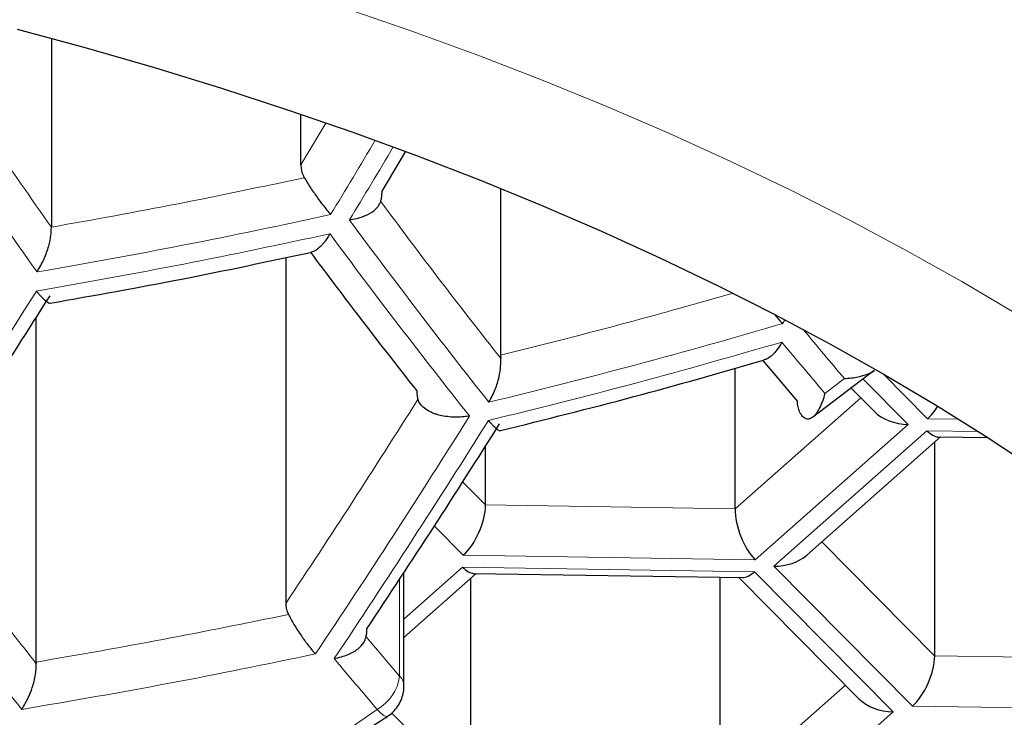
# Model space of a CAD drawing. Header units: millimetres. Extents: x 8 to 869, y 12 to 812.
# Tile 194 of 230: x 491.99 to 494.68, y 659.46 to 661.37. Entities that reach past the tile are written whole.
import ezdxf

# ---------------------------------------------------------------- set-up
doc = ezdxf.new("R2010")
doc.units = ezdxf.units.MM

msp = doc.modelspace()

# ---------------------------------------------------------------- linework, layer by layer
at = {"color": 7, "linetype": 'Continuous', "lineweight": 30}
for p, q in [((492.0759, 661.3142), (492.0759, 660.7987)), ((492.7569, 660.9685), (492.7569, 661.107)), ((492.9782, 660.8966), (493.0424, 661.0041)), ((493.3018, 660.9044), (493.3018, 660.4492)), ((492.7156, 660.7159), (492.7156, 659.7717)), ((492.0346, 659.6116), (492.0346, 660.5527)), ((493.3018, 660.4492), (493.302, 660.4408)), ((493.9415, 660.0298), (493.9415, 660.4136)), ((494.0176, 660.4349), (494.112, 660.3232)), ((494.1527, 660.2797), (494.3212, 660.4081)), ((494.258, 660.3599), (494.3211, 660.2961)), ((494.1372, 659.9032), (494.5026, 660.2264)), ((494.4953, 660.2265), (494.6317, 660.2244)), ((493.2605, 660.0405), (493.2605, 660.2013)), ((494.4864, 660.212), (494.4864, 659.6287)), ((493.0381, 659.547), (493.0381, 659.8563)), ((493.0381, 659.6791), (493.2354, 659.8536)), ((493.2281, 659.8537), (493.9616, 659.8423)), ((493.2192, 659.8393), (493.2192, 659.256)), ((493.9002, 659.8432), (493.9002, 659.2454)), ((493.9523, 659.8424), (494.2798, 659.5116)), ((492.0346, 659.6116), (492.0346, 659.6076))]:
    msp.add_line(p, q, dxfattribs=at)
at = {"color": 252, "linetype": 'Continuous', "lineweight": 0}
for p, q in [((492.8248, 661.0824), (492.7569, 660.9685)), ((494.0777, 660.546), (494.0714, 660.5353)), ((494.2908, 660.385), (494.4143, 660.2603)), ((494.4671, 660.2758), (494.3456, 660.3986)), ((494.2845, 660.3331), (493.9415, 660.0298)), ((494.5525, 660.2745), (494.4671, 660.2758)), ((494.4143, 660.2603), (493.9963, 659.8906)), ((494.0474, 659.8734), (494.4654, 660.2431)), ((494.4654, 660.2431), (494.6058, 660.2409)), ((493.2605, 660.0405), (493.1981, 660.1035)), ((493.9415, 660.0298), (493.2605, 660.0405)), ((493.1999, 659.9031), (493.121, 659.9827)), ((494.4864, 659.6287), (494.1785, 659.9397)), ((493.9963, 659.8906), (493.1999, 659.9031)), ((494.4258, 659.4913), (494.0474, 659.8734)), ((493.0381, 659.7288), (493.1982, 659.8704)), ((493.1982, 659.8704), (493.9946, 659.8579)), ((493.9946, 659.8579), (494.373, 659.4758)), ((493.0261, 659.838), (493.0261, 659.5729)), ((493.0261, 659.5729), (492.9349, 659.6807)), ((495.1674, 659.6181), (494.4864, 659.6287)), ((494.2432, 659.5487), (493.9002, 659.2454)), ((493.2192, 659.256), (493.0044, 659.4729)), ((494.373, 659.4758), (493.955, 659.1061)), ((495.2223, 659.4789), (494.4258, 659.4913))]:
    msp.add_line(p, q, dxfattribs=at)
at = {"color": 252, "linetype": 'Continuous', "lineweight": 0, "flags": 128}
for points in [[(492.8752, 661.3978), (493.0592, 661.3342), (493.2401, 661.2679), (493.4177, 661.1992), (493.592, 661.1279), (493.7628, 661.0541), (493.93, 660.9779), (494.0935, 660.8994), (494.2532, 660.8185), (494.4089, 660.7354), (494.5606, 660.6502), (494.7081, 660.5627)], [(492.9929, 659.4634), (492.9891, 659.463), (492.9829, 659.466), (492.9748, 659.4725), (492.9651, 659.4822)]]:
    msp.add_lwpolyline(points, dxfattribs=at)
at = {"color": 7, "linetype": 'Continuous', "lineweight": 30, "flags": 128}
msp.add_lwpolyline([(491.9829, 661.3389), (492.1712, 661.288), (492.357, 661.2344), (492.5402, 661.1781), (492.7206, 661.1193), (492.8981, 661.0579), (493.0726, 660.994), (493.2439, 660.9277), (493.4121, 660.8589), (493.5768, 660.7877), (493.7381, 660.7143), (493.8958, 660.6385), (494.0498, 660.5605), (494.2, 660.4804), (494.3463, 660.3981), (494.4887, 660.3138), (494.6269, 660.2275), (494.7609, 660.1392)], dxfattribs=at)
at = {"color": 252, "linetype": 'Continuous', "lineweight": 0}
for centre, radius, start, end in [((508.9881, 672.7446), 20.8084, 213.59794, 215.4478), ((468.2206, 675.7465), 28.7824, 328.79221, 329.26288), ((468.2762, 675.7278), 28.7767, 328.79452, 329.25765), ((489.0358, 678.1694), 17.7484, 279.73423, 282.37003), ((506.8954, 671.1442), 17.401, 216.39942, 218.46206), ((506.8555, 671.1209), 17.4202, 216.41187, 218.47172), ((469.5268, 674.764), 26.5811, 326.19683, 327.8626), ((489.1113, 677.465), 17.6413, 283.6353, 286.32951), ((505.5178, 669.9549), 14.7906, 219.63795, 220.31511), ((505.4866, 669.9357), 14.8211, 219.6173, 220.32313), ((480.989, 677.7245), 21.8227, 307.213, 307.38834), ((470.7342, 674.3793), 26.5363, 326.24279, 327.91356), ((470.7878, 674.3631), 26.5324, 326.24681, 327.91801), ((505.8994, 670.6059), 17.8061, 216.6543, 218.65969), ((504.5831, 669.3984), 15.2745, 219.7991, 220.48156), ((492.9038, 659.5892), 0.1234, 299.7971, 352.4098), ((493.0017, 659.5459), 0.0364, 1.9677, 47.9292), ((483.276, 673.4861), 17.029, 268.10355, 304.67876)]:
    msp.add_arc(centre, radius, start, end, dxfattribs=at)
at = {"color": 7, "linetype": 'Continuous', "lineweight": 30}
for centre, major_axis, ratio, start_param, end_param in [((494.4671, 660.3596), (0.0417, 0.0977), 0.450139, 3.899768, 4.378408), ((494.4143, 660.3441), (0.1154, -0.0038), 0.72603, 3.796631, 4.736404), ((494.4654, 660.327), (-0.0367, 0.0993), 0.409829, 2.407432, 2.98401), ((493.1999, 659.9869), (0.0417, 0.0977), 0.450139, 3.899768, 5.470565), ((493.9963, 659.9744), (-0.0367, 0.0993), 0.409829, 0.836636, 2.407432), ((494.0474, 659.9573), (0.1154, -0.0038), 0.72603, 4.736404, 5.628147), ((493.1982, 659.9542), (-0.0367, 0.0993), 0.409829, 2.407432, 2.98401), ((493.9946, 659.9418), (0.0417, 0.0977), 0.450139, 3.323191, 3.899768), ((494.4258, 659.5752), (0.0417, 0.0977), 0.450139, 3.899768, 5.470565), ((494.373, 659.5596), (0.1154, -0.0038), 0.72603, 3.796631, 4.736404)]:
    msp.add_ellipse(centre, major_axis=major_axis, ratio=ratio, start_param=start_param, end_param=end_param, dxfattribs=at)
at = {"color": 252, "linetype": 'Continuous', "lineweight": 0}
for points, knots in [([(505.7069, 660.937), (505.6946, 661.0529), (505.6698, 661.2848), (505.6149, 661.632), (505.5468, 661.9793), (505.464, 662.3264), (505.3665, 662.6732), (505.2543, 663.0192), (505.1272, 663.3643), (504.985, 663.7082), (504.8398, 664.0241), (504.6953, 664.3123), (504.5549, 664.5731), (504.4055, 664.8325), (504.247, 665.0902), (504.0794, 665.3462), (503.9027, 665.6005), (503.7168, 665.8527), (503.5217, 666.1029), (503.3174, 666.351), (503.1039, 666.5967), (502.881, 666.8399), (502.6438, 667.0858), (502.3913, 667.3341), (502.1229, 667.5842), (501.8438, 667.8309), (501.5552, 668.0728), (501.2573, 668.3099), (500.9502, 668.542), (500.6326, 668.7698), (500.3045, 668.9932), (499.9659, 669.212), (499.6169, 669.4258), (499.2574, 669.6344), (498.8875, 669.8376), (498.5329, 670.0218), (498.1959, 670.188), (497.8785, 670.3374), (497.5548, 670.4826), (497.232, 670.6204), (496.9108, 670.751), (496.5916, 670.8746), (496.2671, 670.994), (495.9375, 671.1091), (495.6028, 671.2198), (495.2632, 671.326), (494.9187, 671.4275), (494.5649, 671.5254), (494.2017, 671.6195), (493.8291, 671.7092), (493.4521, 671.7933), (493.0759, 671.8706), (492.701, 671.9412), (492.3277, 672.0053), (491.9512, 672.0637), (491.572, 672.1163), (491.1902, 672.1631), (490.806, 672.2039), (490.4198, 672.2387), (490.025, 672.268), (489.6219, 672.2914), (489.2106, 672.3083), (488.7986, 672.3185), (488.4005, 672.3218), (488.0167, 672.319), (487.6473, 672.3108), (487.2786, 672.2972), (486.9091, 672.278), (486.5394, 672.2533), (486.1695, 672.2229), (485.8012, 672.187), (485.4334, 672.1455), (485.0664, 672.0984), (484.7002, 672.0455), (484.3368, 671.9873), (483.9798, 671.9245), (483.6292, 671.8571), (483.2852, 671.7856), (482.9445, 671.7093), (482.6064, 671.6281), (482.271, 671.5421), (481.9384, 671.4513), (481.6099, 671.3562), (481.2476, 671.245), (480.8534, 671.116), (480.4299, 670.9674), (480.0164, 670.8123), (479.613, 670.651), (479.2198, 670.4839), (478.8352, 670.3107), (478.4598, 670.1317), (478.0936, 669.9471), (477.7329, 669.7553), (477.3782, 669.5562), (477.0297, 669.3499), (476.6906, 669.1383), (476.3608, 668.9215), (476.0406, 668.6998), (475.7386, 668.4798), (475.4541, 668.2619), (475.1859, 668.0468), (474.9265, 667.8285), (474.6756, 667.6073), (474.4334, 667.3833), (474.1997, 667.1566), (473.9747, 666.9274), (473.7581, 666.6957), (473.5501, 666.4617), (473.3506, 666.2256), (473.1595, 665.9874), (472.9725, 665.7415), (472.7903, 665.488), (472.6135, 665.2267), (472.4463, 664.9636), (472.2815, 664.6868), (472.1207, 664.3961), (471.9653, 664.0915), (471.822, 663.7852), (471.6908, 663.4772), (471.5716, 663.1679), (471.4643, 662.8572), (471.3688, 662.5454), (471.2844, 662.2295), (471.2112, 661.9097), (471.1499, 661.5861), (471.1, 661.2618), (471.0771, 661.0452), (471.0656, 660.937)], [0, 0, 0, 0, 0.01071, 0.021421, 0.032132, 0.042915, 0.0537, 0.064483, 0.075319, 0.086156, 0.096992, 0.105346, 0.113702, 0.122059, 0.130413, 0.138768, 0.147125, 0.155482, 0.163837, 0.172194, 0.180551, 0.188909, 0.197265, 0.206171, 0.21508, 0.223988, 0.232894, 0.241688, 0.250484, 0.259278, 0.268074, 0.27687, 0.285666, 0.294462, 0.30326, 0.312056, 0.31908, 0.326105, 0.33313, 0.340153, 0.34671, 0.353269, 0.359828, 0.366385, 0.372943, 0.379503, 0.386063, 0.392622, 0.399444, 0.40627, 0.413095, 0.419918, 0.426472, 0.433029, 0.439586, 0.446141, 0.452696, 0.459253, 0.465811, 0.472366, 0.479273, 0.486183, 0.493093, 0.5, 0.50619, 0.512383, 0.518576, 0.524766, 0.531031, 0.537298, 0.543565, 0.54983, 0.556173, 0.562518, 0.568863, 0.575206, 0.581374, 0.587543, 0.593713, 0.599881, 0.606111, 0.612342, 0.618574, 0.624804, 0.633241, 0.641679, 0.650116, 0.658463, 0.666818, 0.675176, 0.683534, 0.69189, 0.700239, 0.708858, 0.717478, 0.726097, 0.734769, 0.743442, 0.752113, 0.760106, 0.7681, 0.776094, 0.784087, 0.792078, 0.800071, 0.808065, 0.816056, 0.824047, 0.832039, 0.840031, 0.848021, 0.85658, 0.865139, 0.873699, 0.882257, 0.891974, 0.901693, 0.911411, 0.921128, 0.930843, 0.940561, 0.950279, 0.959995, 0.969995, 0.979997, 0.99, 1, 1, 1, 1]), ([(471.0656, 660.937), (471.0764, 660.8322), (471.0979, 660.6226), (471.1451, 660.3088), (471.2033, 659.9949), (471.2736, 659.6812), (471.3558, 659.3677), (471.45, 659.0548), (471.5563, 658.7427), (471.6747, 658.4314), (471.7996, 658.1349), (471.9293, 657.8531), (472.062, 657.5859), (472.204, 657.3201), (472.3552, 657.0559), (472.5157, 656.7932), (472.6855, 656.5323), (472.8648, 656.2733), (473.0535, 656.0163), (473.2517, 655.7614), (473.4593, 655.5087), (473.6766, 655.2584), (473.9083, 655.0052), (474.1554, 654.7495), (474.4187, 654.4917), (474.693, 654.2373), (474.9767, 653.988), (475.2698, 653.7438), (475.5722, 653.5049), (475.8854, 653.27), (476.2093, 653.0396), (476.544, 652.8139), (476.8894, 652.593), (477.2455, 652.3773), (477.6126, 652.1669), (477.965, 651.976), (478.3003, 651.8036), (478.6163, 651.6484), (478.9389, 651.4974), (479.2631, 651.3529), (479.5882, 651.2148), (479.9141, 651.0831), (480.2457, 650.9558), (480.583, 650.8329), (480.9259, 650.7146), (481.2742, 650.6012), (481.6278, 650.4927), (481.9915, 650.3877), (482.3654, 650.2868), (482.7495, 650.1903), (483.1385, 650.0997), (483.5258, 650.0166), (483.9111, 649.9408), (484.2939, 649.8721), (484.6801, 649.8093), (485.0712, 649.7524), (485.467, 649.7016), (485.8672, 649.6569), (486.2696, 649.6187), (486.6808, 649.5865), (487.1004, 649.5608), (487.5283, 649.5421), (487.9571, 649.5308), (488.3624, 649.5272), (488.7439, 649.53), (489.1012, 649.5379), (489.4581, 649.5509), (489.8155, 649.5692), (490.1733, 649.5927), (490.5312, 649.6214), (490.8875, 649.6553), (491.2538, 649.6956), (491.6295, 649.7428), (492.0142, 649.7975), (492.3959, 649.8581), (492.7758, 649.9248), (493.1537, 649.9977), (493.5294, 650.0767), (493.901, 650.1612), (494.2737, 650.2525), (494.6471, 650.3508), (495.0209, 650.4561), (495.3893, 650.567), (495.7519, 650.683), (496.1086, 650.8043), (496.4592, 650.9305), (496.8037, 651.0616), (497.1421, 651.1973), (497.4741, 651.3375), (497.7999, 651.4821), (498.1193, 651.6308), (498.4322, 651.7835), (498.7385, 651.9401), (499.0382, 652.1005), (499.3313, 652.2644), (499.627, 652.4373), (499.9245, 652.6193), (500.2231, 652.8108), (500.5136, 653.0059), (500.8164, 653.2188), (501.1293, 653.4503), (501.4501, 653.7011), (501.7588, 653.9562), (502.0556, 654.2156), (502.3405, 654.4788), (502.6135, 654.7457), (502.8748, 655.0162), (503.1243, 655.2898), (503.3667, 655.5718), (503.6012, 655.8621), (503.8271, 656.1607), (504.0311, 656.4494), (504.2152, 656.7277), (504.3812, 656.995), (504.5374, 657.2641), (504.6841, 657.5348), (504.8211, 657.807), (504.9485, 658.0805), (505.0665, 658.3553), (505.1748, 658.6312), (505.2737, 658.9082), (505.3631, 659.1862), (505.4431, 659.465), (505.5151, 659.7502), (505.5785, 660.0418), (505.6323, 660.3397), (505.6763, 660.6381), (505.6967, 660.8374), (505.7069, 660.937)], [0, 0, 0, 0, 0.009667, 0.0193349, 0.0290018, 0.0387239, 0.048447, 0.0581691, 0.0679292, 0.0776903, 0.0874503, 0.0959485, 0.1044481, 0.1129477, 0.1214458, 0.1299446, 0.138445, 0.1469453, 0.155444, 0.1639436, 0.172445, 0.1809462, 0.1894457, 0.1985037, 0.2075641, 0.2166244, 0.2256821, 0.2345878, 0.2434993, 0.2524135, 0.2613271, 0.2702376, 0.2791425, 0.2880538, 0.2969667, 0.3058778, 0.3129933, 0.3201107, 0.327228, 0.3343433, 0.3411306, 0.3479198, 0.3547089, 0.361496, 0.3682847, 0.3750756, 0.3818664, 0.3886549, 0.3957305, 0.4028089, 0.4098872, 0.4169626, 0.4237041, 0.4304483, 0.4371925, 0.4439338, 0.4507671, 0.4576033, 0.4644395, 0.4712727, 0.4784526, 0.4856362, 0.4928197, 0.4999996, 0.5059828, 0.5119681, 0.5179535, 0.5239368, 0.5299882, 0.5360417, 0.5420953, 0.5481468, 0.5547967, 0.5614493, 0.568102, 0.574752, 0.5814872, 0.588225, 0.594963, 0.6016984, 0.6087374, 0.615779, 0.6228208, 0.6298599, 0.636889, 0.6439205, 0.6509521, 0.6579815, 0.665009, 0.6720386, 0.6790683, 0.686096, 0.6931225, 0.7001507, 0.707179, 0.7142056, 0.7219187, 0.7296338, 0.737349, 0.7450623, 0.754446, 0.7638313, 0.7732151, 0.7825978, 0.791982, 0.8013649, 0.8107468, 0.82013, 0.8295121, 0.8394276, 0.8493447, 0.8592603, 0.8679248, 0.876591, 0.8852572, 0.8939218, 0.9025856, 0.9112511, 0.9199166, 0.9285805, 0.937244, 0.945909, 0.954574, 0.9632375, 0.9724273, 0.9816187, 0.9908102, 1, 1, 1, 1]), ([(492.035, 660.6242), (492.1693, 660.6482), (492.4377, 660.696), (492.7035, 660.7523), (492.8362, 660.7805)], [0, 0, 0, 0, 0.500412, 1, 1, 1, 1]), ([(493.9341, 660.618), (493.8393, 660.5911), (493.6298, 660.5316), (493.4179, 660.4784), (493.3018, 660.4492)], [0, 0, 0, 0, 0.452394, 1, 1, 1, 1]), ([(493.2684, 660.2709), (493.4029, 660.3042), (493.6719, 660.3709), (493.9371, 660.447), (494.0696, 660.485)], [0, 0, 0, 0, 0.500491, 1, 1, 1, 1]), ([(492.7964, 659.6337), (492.6636, 659.6063), (492.3978, 659.5515), (492.1294, 659.5055), (491.9951, 659.4825)], [0, 0, 0, 0, 0.4996, 1, 1, 1, 1])]:
    msp.add_open_spline(points, degree=3, knots=knots, dxfattribs=at)
at = {"color": 7, "linetype": 'Continuous', "lineweight": 30}
for points, knots in [([(476.7582, 660.1081), (476.758, 660.118), (476.7575, 660.1639), (476.7604, 660.246), (476.7668, 660.3542), (476.7772, 660.4623), (476.7913, 660.5703), (476.809, 660.6781), (476.8305, 660.7856), (476.8556, 660.8929), (476.8844, 660.9998), (476.9168, 661.1064), (476.9528, 661.2126), (476.9923, 661.3184), (477.0354, 661.4237), (477.082, 661.5286), (477.132, 661.6329), (477.1856, 661.7368), (477.2426, 661.8401), (477.303, 661.9429), (477.3669, 662.0452), (477.4341, 662.1469), (477.5048, 662.248), (477.5788, 662.3484), (477.6561, 662.4483), (477.7368, 662.5475), (477.8208, 662.646), (477.9081, 662.7438), (477.9986, 662.8409), (478.0925, 662.9372), (478.1895, 663.0328), (478.2898, 663.1276), (478.3933, 663.2215), (478.5, 663.3145), (478.6097, 663.4067), (478.7227, 663.4979), (478.8387, 663.5882), (478.9577, 663.6775), (479.0798, 663.7658), (479.2049, 663.853), (479.333, 663.9391), (479.4639, 664.0241), (479.5978, 664.108), (479.7345, 664.1907), (479.874, 664.2721), (480.0163, 664.3524), (480.1613, 664.4313), (480.309, 664.509), (480.4594, 664.5853), (480.6123, 664.6603), (480.7678, 664.7339), (480.9258, 664.806), (481.0862, 664.8767), (481.249, 664.946), (481.4142, 665.0137), (481.5817, 665.0799), (481.7514, 665.1446), (481.9233, 665.2077), (482.0973, 665.2692), (482.2735, 665.3291), (482.4516, 665.3873), (482.6317, 665.4439), (482.8137, 665.4987), (482.9976, 665.5519), (483.1832, 665.6033), (483.3706, 665.653), (483.5596, 665.7009), (483.7503, 665.747), (483.9425, 665.7914), (484.1362, 665.8339), (484.3313, 665.8745), (484.5278, 665.9134), (484.7255, 665.9503), (484.9245, 665.9854), (485.1247, 666.0186), (485.3259, 666.0498), (485.5282, 666.0792), (485.7314, 666.1066), (485.9356, 666.1321), (486.1406, 666.1557), (486.3464, 666.1773), (486.5528, 666.1969), (486.7599, 666.2146), (486.9676, 666.2303), (487.1758, 666.244), (487.3844, 666.2557), (487.5934, 666.2654), (487.8026, 666.2731), (488.0121, 666.2789), (488.2218, 666.2826), (488.4315, 666.2843), (488.6413, 666.284), (488.8511, 666.2818), (489.0607, 666.2775), (489.2702, 666.2712), (489.4794, 666.2629), (489.6882, 666.2527), (489.8967, 666.2404), (490.1048, 666.2262), (490.3123, 666.2099), (490.5193, 666.1917), (490.7256, 666.1716), (490.9312, 666.1494), (491.1359, 666.1253), (491.3399, 666.0993), (491.5429, 666.0713), (491.7449, 666.0415), (491.9459, 666.0097), (492.1458, 665.9759), (492.3444, 665.9404), (492.5419, 665.9029), (492.738, 665.8636), (492.9328, 665.8224), (493.1261, 665.7794), (493.3179, 665.7345), (493.5081, 665.6879), (493.6967, 665.6395), (493.8837, 665.5893), (494.0689, 665.5374), (494.2523, 665.4838), (494.4338, 665.4284), (494.6134, 665.3714), (494.791, 665.3127), (494.9666, 665.2524), (495.1401, 665.1904), (495.3114, 665.1269), (495.4805, 665.0618), (495.6474, 664.9951), (495.8119, 664.9269), (495.9741, 664.8573), (496.1339, 664.7861), (496.2912, 664.7136), (496.446, 664.6396), (496.5982, 664.5643), (496.7478, 664.4876), (496.8948, 664.4096), (497.039, 664.3302), (497.1805, 664.2497), (497.3192, 664.1679), (497.4551, 664.0849), (497.5881, 664.0007), (497.7183, 663.9154), (497.8454, 663.8291), (497.9696, 663.7416), (498.0908, 663.6531), (498.2089, 663.5636), (498.324, 663.4732), (498.4359, 663.3818), (498.5447, 663.2895), (498.6504, 663.1963), (498.7528, 663.1023), (498.8521, 663.0075), (498.9481, 662.912), (499.0408, 662.8157), (499.1303, 662.7186), (499.2165, 662.6209), (499.2994, 662.5225), (499.379, 662.4235), (499.4552, 662.3239), (499.5281, 662.2237), (499.5976, 662.123), (499.6637, 662.0217), (499.7264, 661.9198), (499.7858, 661.8175), (499.8417, 661.7146), (499.8942, 661.6113), (499.9432, 661.5076), (499.9888, 661.4033), (500.0309, 661.2987), (500.0695, 661.1936), (500.1046, 661.088), (500.1362, 660.9821), (500.1642, 660.8758), (500.1886, 660.7692), (500.2094, 660.6622), (500.2265, 660.5549), (500.24, 660.4473), (500.2499, 660.3395), (500.2557, 660.2315), (500.2582, 660.1542), (500.2576, 660.113), (500.2575, 660.1077)], [0, 0, 0, 0, 0.001622, 0.007544, 0.013465, 0.019381, 0.025289, 0.031187, 0.037072, 0.042942, 0.048795, 0.05463, 0.060446, 0.066244, 0.072022, 0.077781, 0.083521, 0.089244, 0.094951, 0.100641, 0.106317, 0.111979, 0.117629, 0.123267, 0.128895, 0.134513, 0.140123, 0.145726, 0.151323, 0.156914, 0.1625, 0.168082, 0.17366, 0.179236, 0.184809, 0.190381, 0.195951, 0.20152, 0.207088, 0.212656, 0.218224, 0.223792, 0.229361, 0.23493, 0.2405, 0.24607, 0.251642, 0.257215, 0.262789, 0.268364, 0.27394, 0.279518, 0.285098, 0.290678, 0.29626, 0.301844, 0.307429, 0.313015, 0.318603, 0.324192, 0.329783, 0.335375, 0.340968, 0.346563, 0.352159, 0.357756, 0.363354, 0.368953, 0.374554, 0.380155, 0.385758, 0.391361, 0.396966, 0.402571, 0.408177, 0.413784, 0.419392, 0.425, 0.430609, 0.436218, 0.441829, 0.447439, 0.45305, 0.458662, 0.464274, 0.469886, 0.475498, 0.481111, 0.486724, 0.492337, 0.49795, 0.503563, 0.509176, 0.514789, 0.520402, 0.526015, 0.531628, 0.53724, 0.542852, 0.548464, 0.554075, 0.559686, 0.565296, 0.570906, 0.576516, 0.582124, 0.587732, 0.59334, 0.598946, 0.604552, 0.610157, 0.615761, 0.621364, 0.626966, 0.632567, 0.638167, 0.643766, 0.649363, 0.65496, 0.660555, 0.666149, 0.671741, 0.677332, 0.682922, 0.68851, 0.694097, 0.699683, 0.705267, 0.710849, 0.71643, 0.722009, 0.727587, 0.733164, 0.738738, 0.744312, 0.749884, 0.755455, 0.761025, 0.766593, 0.77216, 0.777727, 0.783293, 0.788858, 0.794423, 0.799987, 0.805552, 0.811117, 0.816683, 0.82225, 0.827818, 0.833388, 0.838961, 0.844536, 0.850116, 0.855699, 0.861288, 0.866882, 0.872483, 0.878091, 0.883708, 0.889334, 0.894971, 0.90062, 0.906281, 0.911957, 0.917647, 0.923353, 0.929077, 0.934818, 0.940577, 0.946356, 0.952154, 0.957971, 0.963807, 0.969661, 0.975531, 0.981417, 0.987315, 0.993224, 0.999141, 1, 1, 1, 1]), ([(492.7569, 660.9685), (492.7571, 660.9642), (492.7576, 660.9554), (492.7609, 660.9436), (492.7646, 660.9366), (492.7661, 660.9337)], [0, 0, 0, 0, 0.361479, 0.73236, 1, 1, 1, 1]), ([(492.7661, 660.9337), (492.7711, 660.9255), (492.7816, 660.9082), (492.7999, 660.8819), (492.8193, 660.8554), (492.8312, 660.8412), (492.838, 660.8331)], [0, 0, 0, 0, 0.234314, 0.499387, 0.715222, 1, 1, 1, 1]), ([(492.9747, 660.8687), (492.9755, 660.8719), (492.9773, 660.8784), (492.9781, 660.8883), (492.9782, 660.8947), (492.9782, 660.8966)], [0, 0, 0, 0, 0.4041053, 0.8208905, 1, 1, 1, 1]), ([(492.8894, 660.8183), (492.9021, 660.8209), (492.9257, 660.8259), (492.9516, 660.8395), (492.9679, 660.8541), (492.9726, 660.8642), (492.9747, 660.8687)], [0, 0, 0, 0, 0.317484, 0.589405, 0.816471, 1, 1, 1, 1]), ([(492.0367, 660.6766), (492.0435, 660.6884), (492.0561, 660.7102), (492.0687, 660.7455), (492.075, 660.7753), (492.0756, 660.7915), (492.0759, 660.7987)], [0, 0, 0, 0, 0.320644, 0.593364, 0.819189, 1, 1, 1, 1]), ([(492.8362, 660.7805), (492.8337, 660.7764), (492.829, 660.7688), (492.8221, 660.7595), (492.8159, 660.7519), (492.8069, 660.7426), (492.7955, 660.7334), (492.7866, 660.7307), (492.7827, 660.7295)], [0, 0, 0, 0, 0.154134, 0.285939, 0.395409, 0.505258, 0.779598, 1, 1, 1, 1]), ([(492.0725, 660.5914), (492.1926, 660.6126), (492.4305, 660.6547), (492.666, 660.7049), (492.7826, 660.7298)], [0, 0, 0, 0, 0.504933, 1, 1, 1, 1]), ([(492.7828, 660.7302), (492.8255, 660.6732), (492.9219, 660.5444), (493.0189, 660.4209), (493.073, 660.352)], [0, 0, 0, 0, 0.442314, 1, 1, 1, 1]), ([(492.035, 660.6242), (492.0372, 660.6216), (492.0413, 660.6167), (492.0467, 660.6108), (492.0511, 660.6062), (492.0572, 660.6002), (492.0642, 660.5942), (492.07, 660.5906), (492.0719, 660.5912), (492.0725, 660.5914)], [0, 0, 0, 0, 0.128526, 0.23937, 0.332527, 0.416208, 0.659316, 0.886075, 1, 1, 1, 1]), ([(494.0501, 660.5598), (494.0505, 660.5593), (494.0582, 660.5497), (494.065, 660.5423), (494.0714, 660.5353)], [0, 0, 0, 0, 0.0540321, 1, 1, 1, 1]), ([(494.0696, 660.485), (494.0651, 660.4775), (494.0572, 660.4646), (494.0468, 660.4529), (494.0396, 660.4463), (494.0343, 660.4423), (494.0273, 660.4378), (494.0222, 660.4366), (494.0189, 660.4358)], [0, 0, 0, 0, 0.303558, 0.524843, 0.616233, 0.718089, 0.817355, 1, 1, 1, 1]), ([(493.2701, 660.3209), (493.2762, 660.3323), (493.2875, 660.3536), (493.2979, 660.3881), (493.3025, 660.4173), (493.3022, 660.4336), (493.302, 660.4408)], [0, 0, 0, 0, 0.320338, 0.593084, 0.819108, 1, 1, 1, 1]), ([(493.3011, 660.2435), (493.4228, 660.2737), (493.6637, 660.3335), (493.9014, 660.4016), (494.019, 660.4353)], [0, 0, 0, 0, 0.50507, 1, 1, 1, 1]), ([(494.24, 660.3855), (494.2531, 660.3866), (494.2763, 660.3886), (494.3022, 660.3972), (494.3173, 660.4033), (494.3212, 660.4079), (494.3213, 660.408)], [0, 0, 0, 0, 0.40443, 0.716031, 0.991456, 1, 1, 1, 1]), ([(493.073, 660.352), (493.0731, 660.3477), (493.0734, 660.339), (493.0751, 660.332), (493.076, 660.3285)], [0, 0, 0, 0, 0.49146, 1, 1, 1, 1]), ([(493.217, 660.2832), (493.2117, 660.2824), (493.2008, 660.2807), (493.184, 660.2799), (493.1654, 660.2804), (493.1469, 660.2826), (493.1311, 660.2863), (493.1193, 660.2903), (493.1069, 660.2957), (493.0934, 660.3041), (493.0815, 660.3157), (493.0778, 660.3243), (493.076, 660.3285)], [0, 0, 0, 0, 0.090996, 0.191371, 0.283206, 0.404937, 0.507744, 0.565919, 0.632579, 0.760392, 0.88234, 1, 1, 1, 1]), ([(494.1869, 660.3451), (494.1847, 660.3376), (494.1801, 660.3225), (494.1723, 660.3045), (494.1642, 660.2912), (494.1573, 660.2832), (494.1515, 660.2783), (494.1446, 660.2747), (494.1358, 660.2743), (494.1257, 660.2805), (494.1204, 660.2901), (494.1179, 660.2947)], [0, 0, 0, 0, 0.143294, 0.287077, 0.408743, 0.508511, 0.56821, 0.640214, 0.771594, 0.889812, 1, 1, 1, 1]), ([(494.1179, 660.2947), (494.1162, 660.299), (494.1128, 660.3078), (494.1122, 660.318), (494.112, 660.3232)], [0, 0, 0, 0, 0.491594, 1, 1, 1, 1]), ([(493.2684, 660.2709), (493.271, 660.268), (493.2757, 660.2628), (493.2818, 660.2567), (493.2884, 660.2505), (493.2947, 660.2453), (493.2994, 660.2427), (493.3007, 660.2433), (493.3011, 660.2435)], [0, 0, 0, 0, 0.167884, 0.30097, 0.428509, 0.673242, 0.901614, 1, 1, 1, 1]), ([(492.7156, 659.7717), (492.7158, 659.7675), (492.7163, 659.759), (492.7193, 659.7489), (492.722, 659.7432), (492.7228, 659.7415)], [0, 0, 0, 0, 0.407978, 0.827131, 1, 1, 1, 1]), ([(492.7228, 659.7415), (492.7276, 659.7325), (492.7379, 659.7134), (492.757, 659.6843), (492.7773, 659.656), (492.7896, 659.6417), (492.7964, 659.6337)], [0, 0, 0, 0, 0.234784, 0.499494, 0.722314, 1, 1, 1, 1]), ([(492.9349, 659.6807), (492.9355, 659.6839), (492.9367, 659.6904), (492.9368, 659.6982), (492.9369, 659.7021)], [0, 0, 0, 0, 0.4939087, 1, 1, 1, 1]), ([(492.8478, 659.6212), (492.8611, 659.6243), (492.8858, 659.63), (492.9125, 659.6462), (492.929, 659.6635), (492.9331, 659.6754), (492.9349, 659.6807)], [0, 0, 0, 0, 0.318242, 0.590276, 0.816986, 1, 1, 1, 1]), ([(491.9951, 659.4825), (492.0016, 659.4931), (492.0126, 659.5111), (492.0251, 659.5442), (492.0336, 659.5766), (492.0343, 659.5977), (492.0346, 659.6076)], [0, 0, 0, 0, 0.294072, 0.500698, 0.766963, 1, 1, 1, 1]), ([(492.9927, 659.4637), (492.9939, 659.4643), (493.0008, 659.4682), (493.0114, 659.4784), (493.0237, 659.494), (493.0323, 659.5116), (493.0369, 659.5295), (493.0384, 659.5413), (493.0381, 659.5471), (493.0381, 659.5473)], [0, 0, 0, 0, 0.041421, 0.23858, 0.438118, 0.642352, 0.824502, 0.99543, 1, 1, 1, 1]), ([(482.741, 656.4499), (482.804, 656.4459), (482.9365, 656.4375), (483.1401, 656.4289), (483.3513, 656.4231), (483.5637, 656.4208), (483.7771, 656.4219), (483.9916, 656.4264), (484.2071, 656.4344), (484.4236, 656.4458), (484.6409, 656.4606), (484.8591, 656.4789), (485.0781, 656.5006), (485.2978, 656.5257), (485.5182, 656.5543), (485.7393, 656.5863), (485.9609, 656.6217), (486.1831, 656.6605), (486.4057, 656.7027), (486.6288, 656.7484), (486.8523, 656.7974), (487.0762, 656.8499), (487.3003, 656.9057), (487.5246, 656.9649), (487.7492, 657.0275), (487.9739, 657.0935), (488.1987, 657.1628), (488.4235, 657.2354), (488.6483, 657.3114), (488.8731, 657.3907), (489.0978, 657.4734), (489.3223, 657.5593), (489.5467, 657.6485), (489.7708, 657.7411), (489.9946, 657.8369), (490.2182, 657.936), (490.4414, 658.0383), (490.6641, 658.1439), (490.8865, 658.2527), (491.1084, 658.3648), (491.3298, 658.4802), (491.5506, 658.5987), (491.771, 658.7206), (491.9907, 658.8456), (492.2023, 658.9696), (492.4132, 659.0964), (492.6157, 659.2215), (492.8115, 659.3452), (492.9343, 659.4253), (492.9928, 659.4635)], [0, 0, 0, 0, 0.019234, 0.040468, 0.061712, 0.082964, 0.104226, 0.125496, 0.146775, 0.168063, 0.18936, 0.210665, 0.23198, 0.253303, 0.274635, 0.295975, 0.317325, 0.338685, 0.360053, 0.381432, 0.40282, 0.424219, 0.445628, 0.467047, 0.488479, 0.509921, 0.531377, 0.552845, 0.574326, 0.595822, 0.617333, 0.638859, 0.660403, 0.681964, 0.703545, 0.725146, 0.746769, 0.768416, 0.790088, 0.811789, 0.833519, 0.855283, 0.877082, 0.898922, 0.920805, 0.940486, 0.962407, 0.98208, 1, 1, 1, 1])]:
    msp.add_open_spline(points, degree=3, knots=knots, dxfattribs=at)
at = {"color": 252, "linetype": 'Continuous', "lineweight": 0}
for points in [[(492.0759, 660.7987), (492.021, 660.8767), (491.9112, 661.0329), (491.8023, 661.1947), (491.7479, 661.2757)], [(492.7661, 660.9337), (492.6516, 660.9095), (492.4225, 660.8611), (492.1914, 660.8195), (492.0759, 660.7987)], [(493.302, 660.4408), (493.2473, 660.5106), (493.1379, 660.6502), (493.0291, 660.7959), (492.9747, 660.8687)], [(493.076, 660.3285), (493.0164, 660.2344), (492.8971, 660.0463), (492.7761, 659.8632), (492.7156, 659.7717)], [(492.0346, 659.6076), (491.9801, 659.6766), (491.8711, 659.8147), (491.7626, 659.9586), (491.7084, 660.0305)], [(492.7228, 659.7415), (492.6085, 659.7183), (492.3801, 659.6717), (492.1498, 659.6316), (492.0346, 659.6116)]]:
    msp.add_open_spline(points, degree=3, dxfattribs=at)
at = {"color": 7, "linetype": 'Continuous', "lineweight": 30}
for points in [[(491.711, 660.0545), (491.7716, 660.1461), (491.8929, 660.3293), (492.0125, 660.5175), (492.0723, 660.6116)], [(492.9369, 659.7021), (492.9977, 659.7941), (493.1193, 659.9781), (493.2392, 660.1672), (493.2991, 660.2618)]]:
    msp.add_open_spline(points, degree=3, dxfattribs=at)

doc.saveas('drawing.dxf')
